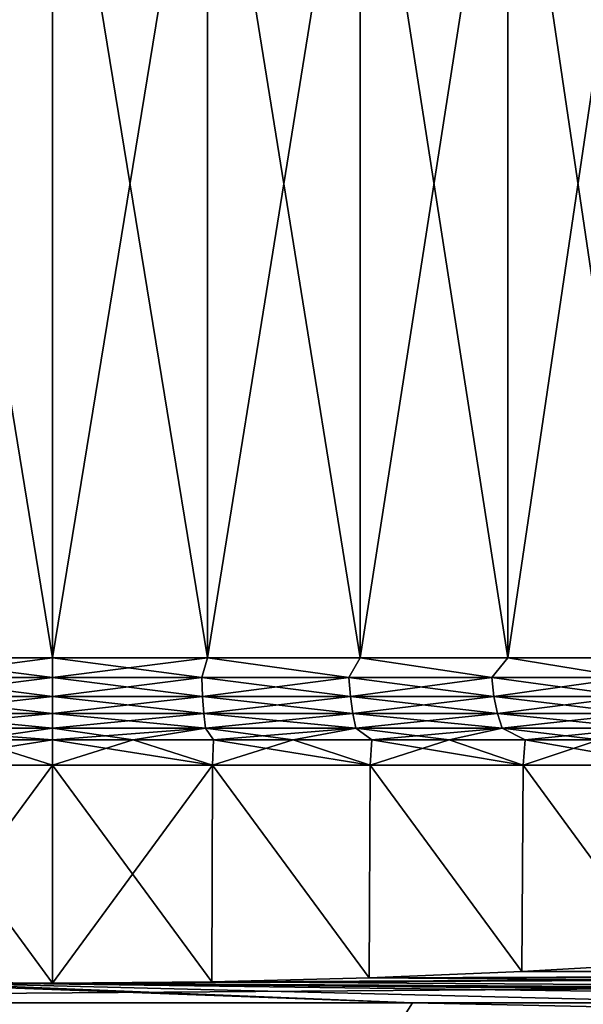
# Model space of a CAD drawing. Header units: metres. Extents: x -90 to 304, y -90 to 74.
# Tile 13 of 256: x -60.28 to -55.5, y 13.03 to 21.37. Entities that reach past the tile are written whole.
import ezdxf

# ---------------------------------------------------------------- set-up
doc = ezdxf.new("R2010")
doc.units = ezdxf.units.M
doc.layers.add('solid_21662050_350', color=7, linetype='CONTINUOUS')

msp = doc.modelspace()

# ---------------------------------------------------------------- linework, layer by layer
at = {"layer": 'solid_21662050_350'}
for points in [[(-61.313179, 15.961881, -10.394882), (-60, 24, -10.4775), (-60, 15.961881, -10.4775)], [(-61.313179, 15.961881, -10.394882), (-61.313148, 24, -10.394885), (-60, 24, -10.4775)], [(-61.313179, 15.961881, 10.394882), (-60, 15.961881, 10.4775), (-61.313148, 24, 10.394885)], [(-61.313148, 24, 10.394885), (-60, 15.961881, 10.4775), (-60, 24, 10.4775)], [(-58.686821, 15.961881, 10.394882), (-58.686852, 24, 10.394885), (-60, 24, 10.4775)], [(-60, 15.961881, 10.4775), (-58.686821, 15.961881, 10.394882), (-60, 24, 10.4775)], [(-60, 15.961881, -10.4775), (-60, 24, -10.4775), (-58.686852, 24, -10.394885)], [(-58.686821, 15.961881, -10.394882), (-60, 15.961881, -10.4775), (-58.686852, 24, -10.394885)], [(-57.394352, 15.961881, 10.148331), (-57.394379, 24, 10.148335), (-58.686852, 24, 10.394885)], [(-58.686821, 15.961881, 10.394882), (-57.394352, 15.961881, 10.148331), (-58.686852, 24, 10.394885)], [(-58.686821, 15.961881, -10.394882), (-58.686852, 24, -10.394885), (-57.394379, 24, -10.148335)], [(-57.394352, 15.961881, -10.148331), (-58.686821, 15.961881, -10.394882), (-57.394379, 24, -10.148335)], [(-56.142975, 15.961881, 9.741734), (-56.142979, 24, 9.741732), (-57.394379, 24, 10.148335)], [(-57.394352, 15.961881, 10.148331), (-56.142975, 15.961881, 9.741734), (-57.394379, 24, 10.148335)], [(-57.394352, 15.961881, -10.148331), (-57.394379, 24, -10.148335), (-56.142979, 24, -9.741732)], [(-56.142975, 15.961881, -9.741734), (-57.394352, 15.961881, -10.148331), (-56.142979, 24, -9.741732)], [(-54.952427, 15.961881, 9.181503), (-54.952408, 24, 9.181491), (-56.142979, 24, 9.741732)], [(-56.142975, 15.961881, 9.741734), (-54.952427, 15.961881, 9.181503), (-56.142979, 24, 9.741732)], [(-56.142975, 15.961881, -9.741734), (-56.142979, 24, -9.741732), (-54.952408, 24, -9.181491)], [(-54.952427, 15.961881, -9.181503), (-56.142975, 15.961881, -9.741734), (-54.952408, 24, -9.181491)], [(-61.26503, 15.795551, -10.418462), (-61.313179, 15.961881, -10.394882), (-60, 15.961881, -10.4775)], [(-60, 15.795551, 10.494982), (-60, 15.961881, 10.4775), (-61.313179, 15.961881, 10.394882)], [(-61.26503, 15.795551, 10.418462), (-60, 15.795551, 10.494982), (-61.313179, 15.961881, 10.394882)], [(-61.26503, 15.795551, -10.418462), (-60, 15.961881, -10.4775), (-60, 15.795551, -10.494982)], [(-60, 15.795551, -10.494982), (-60, 15.961881, -10.4775), (-58.686821, 15.961881, -10.394882)], [(-60, 15.795551, -10.494982), (-58.686821, 15.961881, -10.394882), (-58.73497, 15.795551, -10.418462)], [(-58.73497, 15.795551, 10.418462), (-58.686821, 15.961881, 10.394882), (-60, 15.961881, 10.4775)], [(-58.73497, 15.795551, 10.418462), (-60, 15.961881, 10.4775), (-60, 15.795551, 10.494982)], [(-58.73497, 15.795551, -10.418462), (-58.686821, 15.961881, -10.394882), (-57.488388, 15.795551, -10.190017)], [(-57.488388, 15.795551, 10.190017), (-58.686821, 15.961881, 10.394882), (-58.73497, 15.795551, 10.418462)], [(-57.488388, 15.795551, -10.190017), (-58.686821, 15.961881, -10.394882), (-57.394352, 15.961881, -10.148331)], [(-57.488388, 15.795551, 10.190017), (-57.394352, 15.961881, 10.148331), (-58.686821, 15.961881, 10.394882)], [(-57.488388, 15.795551, -10.190017), (-57.394352, 15.961881, -10.148331), (-56.278427, 15.795551, -9.812979)], [(-56.278427, 15.795551, 9.812979), (-57.394352, 15.961881, 10.148331), (-57.488388, 15.795551, 10.190017)], [(-56.278427, 15.795551, -9.812979), (-57.394352, 15.961881, -10.148331), (-56.142975, 15.961881, -9.741734)], [(-56.278427, 15.795551, 9.812979), (-56.142975, 15.961881, 9.741734), (-57.394352, 15.961881, 10.148331)], [(-56.278427, 15.795551, -9.812979), (-56.142975, 15.961881, -9.741734), (-55.122738, 15.795551, -9.292845)], [(-55.122738, 15.795551, 9.292845), (-56.142975, 15.961881, 9.741734), (-56.278427, 15.795551, 9.812979)], [(-55.122738, 15.795551, -9.292845), (-56.142975, 15.961881, -9.741734), (-54.952427, 15.961881, -9.181503)], [(-55.122738, 15.795551, 9.292845), (-54.952427, 15.961881, 9.181503), (-56.142975, 15.961881, 9.741734)], [(-61.26503, 15.795551, 10.418462), (-61.271267, 15.636338, 10.469834), (-60, 15.636338, 10.546732)], [(-61.271267, 15.636338, -10.469834), (-60, 15.795551, -10.494982), (-60, 15.636338, -10.546732)], [(-61.26503, 15.795551, -10.418462), (-60, 15.795551, -10.494982), (-61.271267, 15.636338, -10.469834)], [(-61.26503, 15.795551, 10.418462), (-60, 15.636338, 10.546732), (-60, 15.795551, 10.494982)], [(-60, 15.795551, 10.494982), (-60, 15.636338, 10.546732), (-58.728733, 15.636338, 10.469834)], [(-58.73497, 15.795551, 10.418462), (-60, 15.795551, 10.494982), (-58.728733, 15.636338, 10.469834)], [(-58.73497, 15.795551, -10.418462), (-58.728733, 15.636338, -10.469834), (-60, 15.636338, -10.546732)], [(-60, 15.795551, -10.494982), (-58.73497, 15.795551, -10.418462), (-60, 15.636338, -10.546732)], [(-58.73497, 15.795551, 10.418462), (-58.728733, 15.636338, 10.469834), (-57.476002, 15.636338, 10.240263)], [(-57.488388, 15.795551, 10.190017), (-58.73497, 15.795551, 10.418462), (-57.476002, 15.636338, 10.240263)], [(-58.73497, 15.795551, -10.418462), (-57.488388, 15.795551, -10.190017), (-58.728733, 15.636338, -10.469834)], [(-57.488388, 15.795551, -10.190017), (-57.476002, 15.636338, -10.240263), (-58.728733, 15.636338, -10.469834)], [(-57.488388, 15.795551, 10.190017), (-57.476002, 15.636338, 10.240263), (-56.260078, 15.636338, 9.861365)], [(-56.278427, 15.795551, 9.812979), (-57.488388, 15.795551, 10.190017), (-56.260078, 15.636338, 9.861365)], [(-57.488388, 15.795551, -10.190017), (-56.278427, 15.795551, -9.812979), (-57.476002, 15.636338, -10.240263)], [(-56.278427, 15.795551, -9.812979), (-56.260078, 15.636338, -9.861365), (-57.476002, 15.636338, -10.240263)], [(-56.278427, 15.795551, 9.812979), (-56.260078, 15.636338, 9.861365), (-55.09869, 15.636338, 9.338667)], [(-55.122738, 15.795551, 9.292845), (-56.278427, 15.795551, 9.812979), (-55.09869, 15.636338, 9.338667)], [(-56.278427, 15.795551, -9.812979), (-55.122738, 15.795551, -9.292845), (-56.260078, 15.636338, -9.861365)], [(-55.122738, 15.795551, -9.292845), (-55.09869, 15.636338, -9.338667), (-56.260078, 15.636338, -9.861365)], [(-61.271267, 15.636338, 10.469834), (-61.281364, 15.491381, 10.552976), (-60, 15.491381, 10.630484)], [(-61.281364, 15.491381, -10.552976), (-60, 15.636338, -10.546732), (-60, 15.491381, -10.630484)], [(-61.271267, 15.636338, -10.469834), (-60, 15.636338, -10.546732), (-61.281364, 15.491381, -10.552976)], [(-61.271267, 15.636338, 10.469834), (-60, 15.491381, 10.630484), (-60, 15.636338, 10.546732)], [(-60, 15.636338, 10.546732), (-60, 15.491381, 10.630484), (-58.718636, 15.491381, 10.552976)], [(-58.728733, 15.636338, 10.469834), (-60, 15.636338, 10.546732), (-58.718636, 15.491381, 10.552976)], [(-58.728733, 15.636338, -10.469834), (-58.718636, 15.491381, -10.552976), (-60, 15.491381, -10.630484)], [(-60, 15.636338, -10.546732), (-58.728733, 15.636338, -10.469834), (-60, 15.491381, -10.630484)], [(-58.728733, 15.636338, 10.469834), (-58.718636, 15.491381, 10.552976), (-57.455959, 15.491381, 10.321581)], [(-57.476002, 15.636338, 10.240263), (-58.728733, 15.636338, 10.469834), (-57.455959, 15.491381, 10.321581)], [(-58.728733, 15.636338, -10.469834), (-57.476002, 15.636338, -10.240263), (-58.718636, 15.491381, -10.552976)], [(-57.476002, 15.636338, -10.240263), (-57.455959, 15.491381, -10.321581), (-58.718636, 15.491381, -10.552976)], [(-57.476002, 15.636338, 10.240263), (-57.455959, 15.491381, 10.321581), (-56.230377, 15.491381, 9.939674)], [(-56.260078, 15.636338, 9.861365), (-57.476002, 15.636338, 10.240263), (-56.230377, 15.491381, 9.939674)], [(-57.476002, 15.636338, -10.240263), (-56.260078, 15.636338, -9.861365), (-57.455959, 15.491381, -10.321581)], [(-56.260078, 15.636338, -9.861365), (-56.230377, 15.491381, -9.939674), (-57.455959, 15.491381, -10.321581)], [(-56.260078, 15.636338, 9.861365), (-56.230377, 15.491381, 9.939674), (-55.059769, 15.491381, 9.412826)], [(-55.09869, 15.636338, 9.338667), (-56.260078, 15.636338, 9.861365), (-55.059769, 15.491381, 9.412826)], [(-56.260078, 15.636338, -9.861365), (-55.09869, 15.636338, -9.338667), (-56.230377, 15.491381, -9.939674)], [(-55.09869, 15.636338, -9.338667), (-55.059769, 15.491381, -9.412826), (-56.230377, 15.491381, -9.939674)], [(-61.281364, 15.491381, 10.552976), (-61.294872, 15.367028, 10.664244), (-60, 15.367028, 10.742569)], [(-61.294872, 15.367028, -10.664244), (-60, 15.491381, -10.630484), (-60, 15.367028, -10.742569)], [(-61.281364, 15.491381, -10.552976), (-60, 15.491381, -10.630484), (-61.294872, 15.367028, -10.664244)], [(-61.281364, 15.491381, 10.552976), (-60, 15.367028, 10.742569), (-60, 15.491381, 10.630484)], [(-60, 15.491381, 10.630484), (-60, 15.367028, 10.742569), (-58.705128, 15.367028, 10.664244)], [(-58.718636, 15.491381, 10.552976), (-60, 15.491381, 10.630484), (-58.705128, 15.367028, 10.664244)], [(-58.718636, 15.491381, -10.552976), (-58.705128, 15.367028, -10.664244), (-60, 15.367028, -10.742569)], [(-60, 15.491381, -10.630484), (-58.718636, 15.491381, -10.552976), (-60, 15.367028, -10.742569)], [(-58.718636, 15.491381, 10.552976), (-58.705128, 15.367028, 10.664244), (-57.429134, 15.367028, 10.430409)], [(-57.455959, 15.491381, 10.321581), (-58.718636, 15.491381, 10.552976), (-57.429134, 15.367028, 10.430409)], [(-58.718636, 15.491381, -10.552976), (-57.455959, 15.491381, -10.321581), (-58.705128, 15.367028, -10.664244)], [(-57.455959, 15.491381, -10.321581), (-57.429134, 15.367028, -10.430409), (-58.705128, 15.367028, -10.664244)], [(-57.455959, 15.491381, 10.321581), (-57.429134, 15.367028, 10.430409), (-56.190632, 15.367028, 10.044477)], [(-56.230377, 15.491381, 9.939674), (-57.455959, 15.491381, 10.321581), (-56.190632, 15.367028, 10.044477)], [(-57.455959, 15.491381, -10.321581), (-56.230377, 15.491381, -9.939674), (-57.429134, 15.367028, -10.430409)], [(-56.230377, 15.491381, -9.939674), (-56.190632, 15.367028, -10.044477), (-57.429134, 15.367028, -10.430409)], [(-56.230377, 15.491381, 9.939674), (-56.190632, 15.367028, 10.044477), (-55.007679, 15.367028, 9.512073)], [(-55.059769, 15.491381, 9.412826), (-56.230377, 15.491381, 9.939674), (-55.007679, 15.367028, 9.512073)], [(-56.230377, 15.491381, -9.939674), (-55.059769, 15.491381, -9.412826), (-56.190632, 15.367028, -10.044477)], [(-55.059769, 15.491381, -9.412826), (-55.007679, 15.367028, -9.512073), (-56.190632, 15.367028, -10.044477)], [(-61.294872, 15.367028, 10.664244), (-60.68298, 15.26906, 10.856037), (-60, 15.26906, 10.8775)], [(-61.294872, 15.367028, 10.664244), (-60, 15.26906, 10.8775), (-60, 15.367028, 10.742569)], [(-61.294872, 15.367028, -10.664244), (-60, 15.367028, -10.742569), (-60.682976, 15.26906, -10.856037)], [(-60, 15.367028, -10.742569), (-60, 15.26906, -10.8775), (-60.682976, 15.26906, -10.856037)], [(-60, 15.367028, 10.742569), (-60, 15.26906, 10.8775), (-59.317024, 15.26906, 10.856037)], [(-58.705128, 15.367028, 10.664244), (-60, 15.367028, 10.742569), (-59.317024, 15.26906, 10.856037)], [(-58.705128, 15.367028, -10.664244), (-59.31702, 15.26906, -10.856037), (-60, 15.26906, -10.8775)], [(-60, 15.367028, -10.742569), (-58.705128, 15.367028, -10.664244), (-60, 15.26906, -10.8775)], [(-58.705128, 15.367028, 10.664244), (-59.317024, 15.26906, 10.856037), (-58.636726, 15.26906, 10.791733)], [(-58.705128, 15.367028, -10.664244), (-58.636723, 15.26906, -10.791732), (-59.31702, 15.26906, -10.856037)], [(-58.705128, 15.367028, 10.664244), (-58.636726, 15.26906, 10.791733), (-57.9618, 15.26906, 10.684837)], [(-57.429134, 15.367028, 10.430409), (-58.705128, 15.367028, 10.664244), (-57.9618, 15.26906, 10.684837)], [(-58.705128, 15.367028, -10.664244), (-57.429134, 15.367028, -10.430409), (-58.636723, 15.26906, -10.791732)], [(-57.429134, 15.367028, -10.430409), (-57.961796, 15.26906, -10.684836), (-58.636723, 15.26906, -10.791732)], [(-57.429134, 15.367028, 10.430409), (-57.9618, 15.26906, 10.684837), (-57.294907, 15.26906, 10.535771)], [(-57.429134, 15.367028, -10.430409), (-57.294907, 15.26906, -10.535771), (-57.961796, 15.26906, -10.684836)], [(-57.429134, 15.367028, 10.430409), (-57.294907, 15.26906, 10.535771), (-56.638695, 15.26906, 10.345125)], [(-56.190632, 15.367028, 10.044477), (-57.429134, 15.367028, 10.430409), (-56.638695, 15.26906, 10.345125)], [(-57.429134, 15.367028, -10.430409), (-56.190632, 15.367028, -10.044477), (-57.294907, 15.26906, -10.535771)], [(-56.190632, 15.367028, -10.044477), (-56.638691, 15.26906, -10.345125), (-57.294907, 15.26906, -10.535771)], [(-56.190632, 15.367028, 10.044477), (-56.638695, 15.26906, 10.345125), (-55.995747, 15.26906, 10.113651)], [(-56.190632, 15.367028, -10.044477), (-55.995743, 15.26906, -10.113651), (-56.638691, 15.26906, -10.345125)], [(-56.190632, 15.367028, 10.044477), (-55.995747, 15.26906, 10.113651), (-55.368603, 15.26906, 9.842264)], [(-55.007679, 15.367028, 9.512073), (-56.190632, 15.367028, 10.044477), (-55.368603, 15.26906, 9.842264)], [(-56.190632, 15.367028, -10.044477), (-55.007679, 15.367028, -9.512073), (-55.995743, 15.26906, -10.113651)], [(-55.007679, 15.367028, -9.512073), (-55.368603, 15.26906, -9.842263), (-55.995743, 15.26906, -10.113651)], [(-60.68298, 15.26906, 10.856037), (-61.356155, 15.053997, 11.16796), (-60, 15.053997, 11.25)], [(-60, 15.26906, -10.8775), (-60, 15.053997, -11.25), (-61.356155, 15.053997, -11.16796)], [(-60.682976, 15.26906, -10.856037), (-60, 15.26906, -10.8775), (-61.356155, 15.053997, -11.16796)], [(-60.68298, 15.26906, 10.856037), (-60, 15.053997, 11.25), (-60, 15.26906, 10.8775)], [(-60, 15.26906, 10.8775), (-60, 15.053997, 11.25), (-58.643845, 15.053997, 11.16796)], [(-59.317024, 15.26906, 10.856037), (-60, 15.26906, 10.8775), (-58.643845, 15.053997, 11.16796)], [(-59.31702, 15.26906, -10.856037), (-58.643845, 15.053997, -11.16796), (-60, 15.053997, -11.25)], [(-60, 15.26906, -10.8775), (-59.31702, 15.26906, -10.856037), (-60, 15.053997, -11.25)], [(-58.636726, 15.26906, 10.791733), (-59.317024, 15.26906, 10.856037), (-58.643845, 15.053997, 11.16796)], [(-59.31702, 15.26906, -10.856037), (-58.636723, 15.26906, -10.791732), (-58.643845, 15.053997, -11.16796)], [(-58.636726, 15.26906, 10.791733), (-58.643845, 15.053997, 11.16796), (-57.307632, 15.053997, 10.923079)], [(-57.961796, 15.26906, -10.684836), (-57.307632, 15.053997, -10.923079), (-58.643845, 15.053997, -11.16796)], [(-58.636723, 15.26906, -10.791732), (-57.961796, 15.26906, -10.684836), (-58.643845, 15.053997, -11.16796)], [(-57.9618, 15.26906, 10.684837), (-58.636726, 15.26906, 10.791733), (-57.307632, 15.053997, 10.923079)], [(-57.294907, 15.26906, 10.535771), (-57.9618, 15.26906, 10.684837), (-57.307632, 15.053997, 10.923079)], [(-57.961796, 15.26906, -10.684836), (-57.294907, 15.26906, -10.535771), (-57.307632, 15.053997, -10.923079)], [(-57.294907, 15.26906, 10.535771), (-57.307632, 15.053997, 10.923079), (-56.010693, 15.053997, 10.518932)], [(-56.638691, 15.26906, -10.345125), (-56.010693, 15.053997, -10.518932), (-57.307632, 15.053997, -10.923079)], [(-57.294907, 15.26906, -10.535771), (-56.638691, 15.26906, -10.345125), (-57.307632, 15.053997, -10.923079)], [(-56.638695, 15.26906, 10.345125), (-57.294907, 15.26906, 10.535771), (-56.010693, 15.053997, 10.518932)], [(-55.995747, 15.26906, 10.113651), (-56.638695, 15.26906, 10.345125), (-56.010693, 15.053997, 10.518932)], [(-56.638691, 15.26906, -10.345125), (-55.995743, 15.26906, -10.113651), (-56.010693, 15.053997, -10.518932)], [(-55.995747, 15.26906, 10.113651), (-56.010693, 15.053997, 10.518932), (-54.771915, 15.053997, 9.961407)], [(-55.368603, 15.26906, -9.842263), (-54.771915, 15.053997, -9.961407), (-56.010693, 15.053997, -10.518932)], [(-55.995743, 15.26906, -10.113651), (-55.368603, 15.26906, -9.842263), (-56.010693, 15.053997, -10.518932)], [(-55.368603, 15.26906, 9.842264), (-55.995747, 15.26906, 10.113651), (-54.771915, 15.053997, 9.961407)], [(-61.356155, 15.053997, 11.16796), (-60, 13.205034, 11.25), (-60, 15.053997, 11.25)], [(-61.350525, 13.216548, 11.168643), (-60, 13.205034, 11.25), (-61.356155, 15.053997, 11.16796)], [(-61.350536, 13.216548, -11.168642), (-61.356155, 15.053997, -11.16796), (-60, 15.053997, -11.25)], [(-61.350536, 13.216548, -11.168642), (-60, 15.053997, -11.25), (-60, 13.205034, -11.25)], [(-58.649464, 13.216548, 11.168642), (-60, 15.053997, 11.25), (-60, 13.205034, 11.25)], [(-58.649464, 13.216548, 11.168642), (-58.643845, 15.053997, 11.16796), (-60, 15.053997, 11.25)], [(-60, 13.205034, -11.25), (-60, 15.053997, -11.25), (-58.643845, 15.053997, -11.16796)], [(-58.649475, 13.216548, -11.168643), (-60, 13.205034, -11.25), (-58.643845, 15.053997, -11.16796)], [(-57.31728, 13.250454, -10.925452), (-58.649475, 13.216548, -11.168643), (-58.643845, 15.053997, -11.16796)], [(-58.649464, 13.216548, 11.168642), (-57.317268, 13.250455, 10.925449), (-58.643845, 15.053997, 11.16796)], [(-57.317268, 13.250455, 10.925449), (-57.307632, 15.053997, 10.923079), (-58.643845, 15.053997, 11.16796)], [(-57.31728, 13.250454, -10.925452), (-58.643845, 15.053997, -11.16796), (-57.307632, 15.053997, -10.923079)], [(-56.021873, 13.304873, -10.523165), (-57.31728, 13.250454, -10.925452), (-57.307632, 15.053997, -10.923079)], [(-57.317268, 13.250455, 10.925449), (-56.021862, 13.304874, 10.52316), (-57.307632, 15.053997, 10.923079)], [(-56.021862, 13.304874, 10.52316), (-56.010693, 15.053997, 10.518932), (-57.307632, 15.053997, 10.923079)], [(-56.021873, 13.304873, -10.523165), (-57.307632, 15.053997, -10.923079), (-56.010693, 15.053997, -10.518932)], [(-54.78186, 13.376739, -9.966615), (-56.021873, 13.304873, -10.523165), (-56.010693, 15.053997, -10.518932)], [(-56.021862, 13.304874, 10.52316), (-54.781849, 13.37674, 9.966609), (-56.010693, 15.053997, 10.518932)], [(-54.781849, 13.37674, 9.966609), (-54.771915, 15.053997, 9.961407), (-56.010693, 15.053997, 10.518932)], [(-54.78186, 13.376739, -9.966615), (-56.010693, 15.053997, -10.518932), (-54.771915, 15.053997, -9.961407)], [(-27.954584, 13.35561, 10.133471), (-71.5, 13.040526, 12.352942), (-28.332397, 13.040526, 12.352942)], [(-60, 13.205034, 11.25), (-71.5, 13.040526, 12.352942), (-27.954584, 13.35561, 10.133471)], [(-58.649464, 13.216548, 11.168642), (-60, 13.205034, 11.25), (-27.954584, 13.35561, 10.133471)], [(-58.649464, 13.216548, 11.168642), (-27.954584, 13.35561, 10.133471), (-57.317268, 13.250455, 10.925449)], [(-57.317268, 13.250455, 10.925449), (-27.954584, 13.35561, 10.133471), (-56.021862, 13.304874, 10.52316)], [(-54.78186, 13.376739, -9.966615), (-28.029417, 13.293897, -10.605559), (-56.021873, 13.304873, -10.523165)], [(-56.021862, 13.304874, 10.52316), (-27.954584, 13.35561, 10.133471), (-54.781849, 13.37674, 9.966609)], [(-56.021873, 13.304873, -10.523165), (-28.029417, 13.293897, -10.605559), (-57.31728, 13.250454, -10.925452)], [(-57.31728, 13.250454, -10.925452), (-28.029417, 13.293897, -10.605559), (-30.960224, 13.029408, -12.423875)], [(-61.350525, 13.216548, 11.168643), (-71.5, 13.040526, 12.352942), (-60, 13.205034, 11.25)], [(-62.682732, 13.250455, -10.92545), (-56.94915, 13.040526, -12.352942), (-61.942936, 13.040526, -12.352942)], [(-61.350536, 13.216548, -11.168642), (-56.94915, 13.040526, -12.352942), (-62.682732, 13.250455, -10.92545)], [(-61.350536, 13.216548, -11.168642), (-42.73558, 13.040526, -12.352941), (-42.903072, 13.040526, -12.352941)], [(-61.350536, 13.216548, -11.168642), (-60, 13.205034, -11.25), (-42.73558, 13.040526, -12.352941)], [(-61.350536, 13.216548, -11.168642), (-42.903072, 13.040526, -12.352941), (-47.958633, 13.040526, -12.352942)], [(-61.350536, 13.216548, -11.168642), (-47.958633, 13.040526, -12.352942), (-54.211891, 13.040526, -12.352942)], [(-61.350536, 13.216548, -11.168642), (-54.211891, 13.040526, -12.352942), (-56.94915, 13.040526, -12.352942)], [(-58.649475, 13.216548, -11.168643), (-30.960224, 13.029408, -12.423875), (-60, 13.205034, -11.25)], [(-60, 13.205034, -11.25), (-30.960224, 13.029408, -12.423875), (-32.94833, 13.040307, -12.354344)], [(-60, 13.205034, -11.25), (-32.94833, 13.040307, -12.354344), (-35.547218, 13.040526, -12.352942)], [(-60, 13.205034, -11.25), (-35.547218, 13.040526, -12.352942), (-38.822895, 13.040527, -12.352939)], [(-60, 13.205034, -11.25), (-38.822895, 13.040527, -12.352939), (-42.73558, 13.040526, -12.352941)], [(-57.31728, 13.250454, -10.925452), (-30.960224, 13.029408, -12.423875), (-58.649475, 13.216548, -11.168643)], [(-28.332397, 13.040526, 12.352942), (-71.5, 13.040526, 12.352942), (-71.5, 12.743814, 13.721967)], [(-28.580746, 12.941209, 12.903863), (-28.332397, 13.040526, 12.352942), (-71.5, 12.743814, 13.721967)], [(-61.942936, 13.040526, -12.352942), (-57.140244, 12.740004, -13.735601), (-71.5, 13.040526, -12.352942)], [(-71.5, 12.740004, -13.735601), (-71.5, 13.040526, -12.352942), (-57.140244, 12.740004, -13.735601)], [(-61.942936, 13.040526, -12.352942), (-56.94915, 13.040526, -12.352942), (-57.140244, 12.740004, -13.735601)], [(-57.140244, 12.740004, -13.735601), (-56.94915, 13.040526, -12.352942), (-42.751743, 12.740005, -13.735601)], [(-56.94915, 13.040526, -12.352942), (-54.211891, 13.040526, -12.352942), (-42.751743, 12.740005, -13.735601)]]:
    msp.add_3dface(points, dxfattribs=at)

doc.saveas('drawing.dxf')
